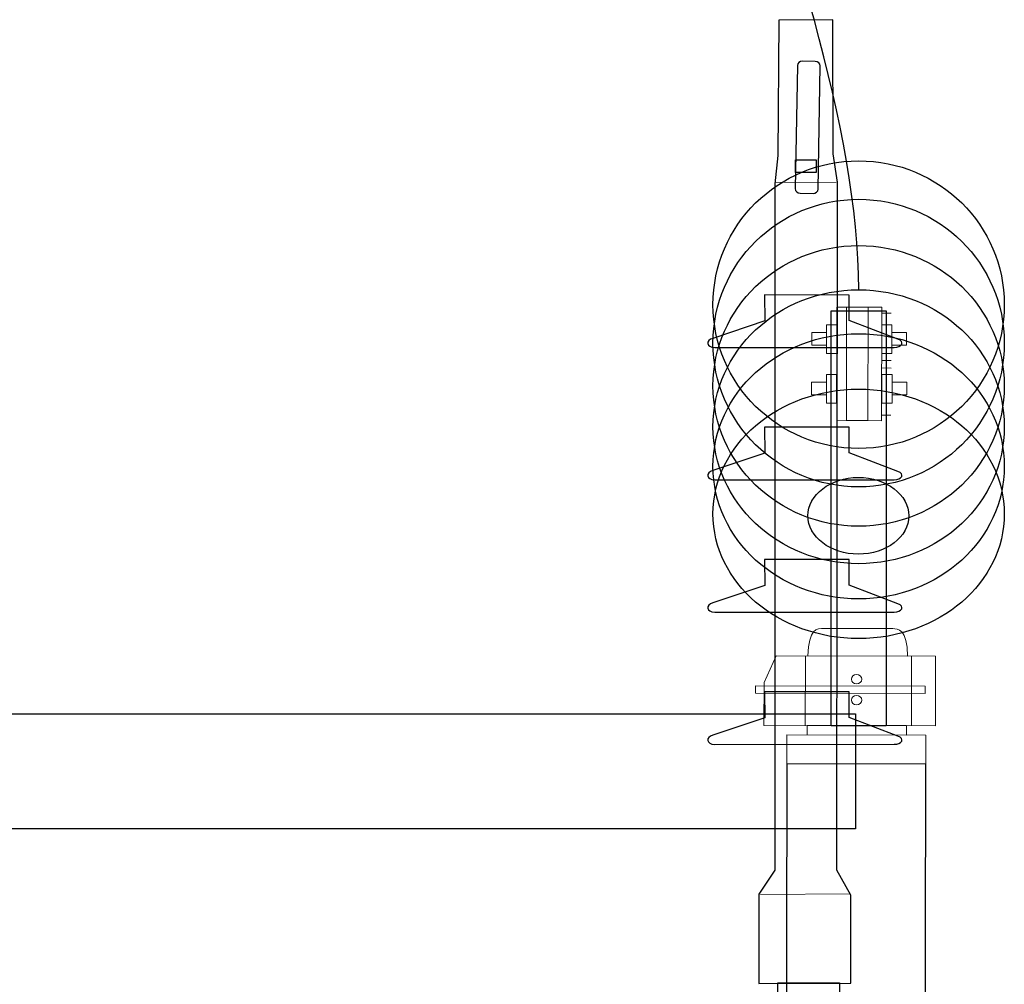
# Model space of a CAD drawing. Header units: centimetres. Extents: x -7 to 187, y -110 to 8.
# Tile 34 of 40: x 2.755 to 3.392, y 4.813 to 5.438. Entities that reach past the tile are written whole.
import ezdxf

# ---------------------------------------------------------------- set-up
doc = ezdxf.new("R2010")
doc.units = ezdxf.units.CM
doc.header["$MEASUREMENT"] = 0
doc.layers.add('Warstwa 1', color=7, linetype='Continuous')

msp = doc.modelspace()

# ---------------------------------------------------------------- linework, layer by layer
at = {"layer": 'Warstwa 1', "lineweight": 30}
msp.add_open_spline([(3.29773, 5.26324), (3.2976, 5.47546), (3.11455, 5.76819), (3.11434, 6.1453)], degree=3, dxfattribs=at)
at = {"layer": 'Warstwa 1'}
for points, knots in [([(3.24608, 5.43774), (3.24608, 5.43774), (3.28101, 5.43804), (3.28101, 5.43804), (3.28101, 5.43804), (3.28101, 5.43804), (3.28118, 5.35134), (3.28118, 5.35134), (3.28118, 5.35134), (3.28118, 5.35134), (3.28405, 5.33296), (3.28405, 5.33296), (3.28405, 5.33296), (3.28405, 5.33296), (3.28363, 4.88745), (3.28363, 4.88745), (3.28363, 4.88745), (3.28363, 4.88745), (3.29265, 4.87111), (3.29265, 4.87111), (3.29265, 4.87111), (3.29265, 4.87111), (3.29273, 4.81417), (3.29273, 4.81417), (3.29273, 4.81417), (3.29273, 4.81417), (3.23321, 4.81408), (3.23321, 4.81408), (3.23321, 4.81408), (3.23321, 4.81408), (3.23317, 4.87195), (3.23317, 4.87195), (3.23317, 4.87195), (3.23317, 4.87195), (3.24337, 4.88749), (3.24337, 4.88749), (3.24337, 4.88749), (3.24337, 4.88749), (3.2435, 5.33191), (3.2435, 5.33191), (3.2435, 5.33191), (3.2435, 5.33191), (3.24549, 5.35019), (3.24549, 5.35019), (3.24549, 5.35019), (3.24549, 5.35019), (3.24608, 5.43774), (3.24608, 5.43774)], [0, 0, 0, 0, 0.076923, 0.076923, 0.076923, 0.076923, 0.153846, 0.153846, 0.153846, 0.153846, 0.230769, 0.230769, 0.230769, 0.230769, 0.307692, 0.307692, 0.307692, 0.307692, 0.384615, 0.384615, 0.384615, 0.384615, 0.461538, 0.461538, 0.461538, 0.461538, 0.538462, 0.538462, 0.538462, 0.538462, 0.615385, 0.615385, 0.615385, 0.615385, 0.692308, 0.692308, 0.692308, 0.692308, 0.769231, 0.769231, 0.769231, 0.769231, 0.846154, 0.846154, 0.846154, 0.846154, 1, 1, 1, 1]), ([(3.26132, 5.41132), (3.26132, 5.41132), (3.26966, 5.41111), (3.26966, 5.41111), (3.26966, 5.41111), (3.27148, 5.41107), (3.27279, 5.40971), (3.27279, 5.40815), (3.27279, 5.40815), (3.27279, 5.40815), (3.27148, 5.32835), (3.27148, 5.32835), (3.27148, 5.32835), (3.27144, 5.32683), (3.26996, 5.32556), (3.26818, 5.3256), (3.26818, 5.3256), (3.26818, 5.3256), (3.25984, 5.32581), (3.25984, 5.32581), (3.25984, 5.32581), (3.2581, 5.32581), (3.25666, 5.32712), (3.25666, 5.32873), (3.25666, 5.32873), (3.25666, 5.32873), (3.2581, 5.40853), (3.2581, 5.40853), (3.2581, 5.40853), (3.2581, 5.4101), (3.25959, 5.41132), (3.26132, 5.41132)], [0, 0, 0, 0, 0.111111, 0.111111, 0.111111, 0.111111, 0.222222, 0.222222, 0.222222, 0.222222, 0.333333, 0.333333, 0.333333, 0.333333, 0.444444, 0.444444, 0.444444, 0.444444, 0.555556, 0.555556, 0.555556, 0.555556, 0.666667, 0.666667, 0.666667, 0.666667, 0.777778, 0.777778, 0.777778, 0.777778, 1, 1, 1, 1]), ([(3.29773, 5.16046), (3.3498, 5.16046), (3.39196, 5.20215), (3.39196, 5.25359), (3.39196, 5.25359), (3.39196, 5.30502), (3.3498, 5.34672), (3.29773, 5.34672), (3.29773, 5.34672), (3.24566, 5.34672), (3.20345, 5.30502), (3.20345, 5.25359), (3.20345, 5.25359), (3.20345, 5.20215), (3.24566, 5.16046), (3.29773, 5.16046)], [0, 0, 0, 0, 0.2, 0.2, 0.2, 0.2, 0.4, 0.4, 0.4, 0.4, 0.6, 0.6, 0.6, 0.6, 1, 1, 1, 1]), ([(3.25688, 5.33919), (3.25688, 5.33919), (3.27024, 5.33919), (3.27024, 5.33919), (3.27024, 5.33919), (3.27024, 5.33919), (3.27024, 5.34741), (3.27024, 5.34741), (3.27024, 5.34741), (3.27024, 5.34741), (3.25688, 5.34741), (3.25688, 5.34741), (3.25688, 5.34741), (3.25688, 5.34741), (3.25688, 5.33919), (3.25688, 5.33919)], [0, 0, 0, 0, 0.2, 0.2, 0.2, 0.2, 0.4, 0.4, 0.4, 0.4, 0.6, 0.6, 0.6, 0.6, 1, 1, 1, 1]), ([(3.29773, 5.13561), (3.3498, 5.13561), (3.39196, 5.1773), (3.39196, 5.22874), (3.39196, 5.22874), (3.39196, 5.28017), (3.3498, 5.32183), (3.29773, 5.32183), (3.29773, 5.32183), (3.24566, 5.32183), (3.20345, 5.28017), (3.20345, 5.22874), (3.20345, 5.22874), (3.20345, 5.1773), (3.24566, 5.13561), (3.29773, 5.13561)], [0, 0, 0, 0, 0.2, 0.2, 0.2, 0.2, 0.4, 0.4, 0.4, 0.4, 0.6, 0.6, 0.6, 0.6, 1, 1, 1, 1]), ([(3.29773, 5.11012), (3.3498, 5.11012), (3.39196, 5.15085), (3.39196, 5.20101), (3.39196, 5.20101), (3.39196, 5.25122), (3.3498, 5.2919), (3.29773, 5.2919), (3.29773, 5.2919), (3.24566, 5.2919), (3.20345, 5.25122), (3.20345, 5.20101), (3.20345, 5.20101), (3.20345, 5.15085), (3.24566, 5.11012), (3.29773, 5.11012)], [0, 0, 0, 0, 0.2, 0.2, 0.2, 0.2, 0.4, 0.4, 0.4, 0.4, 0.6, 0.6, 0.6, 0.6, 1, 1, 1, 1]), ([(3.29773, 5.08586), (3.3498, 5.08586), (3.39196, 5.12562), (3.39196, 5.17455), (3.39196, 5.17455), (3.39196, 5.22353), (3.3498, 5.26324), (3.29773, 5.26324), (3.29773, 5.26324), (3.24566, 5.26324), (3.20345, 5.22353), (3.20345, 5.17455), (3.20345, 5.17455), (3.20345, 5.12562), (3.24566, 5.08586), (3.29773, 5.08586)], [0, 0, 0, 0, 0.2, 0.2, 0.2, 0.2, 0.4, 0.4, 0.4, 0.4, 0.6, 0.6, 0.6, 0.6, 1, 1, 1, 1]), ([(3.23685, 5.2599), (3.23685, 5.2599), (3.29159, 5.25985), (3.29159, 5.25985), (3.29159, 5.25985), (3.29159, 5.25985), (3.29163, 5.24326), (3.29163, 5.24326), (3.29163, 5.24326), (3.29163, 5.24326), (3.32313, 5.23119), (3.32313, 5.23119), (3.32313, 5.23119), (3.32783, 5.22959), (3.32571, 5.22586), (3.32059, 5.22586), (3.32059, 5.22586), (3.32059, 5.22586), (3.20464, 5.22586), (3.20464, 5.22586), (3.20464, 5.22586), (3.19909, 5.2259), (3.1985, 5.23056), (3.20332, 5.23179), (3.20332, 5.23179), (3.20332, 5.23179), (3.23694, 5.24305), (3.23694, 5.24305), (3.23694, 5.24305), (3.23694, 5.24305), (3.23685, 5.2599), (3.23685, 5.2599)], [0, 0, 0, 0, 0.111111, 0.111111, 0.111111, 0.111111, 0.222222, 0.222222, 0.222222, 0.222222, 0.333333, 0.333333, 0.333333, 0.333333, 0.444444, 0.444444, 0.444444, 0.444444, 0.555556, 0.555556, 0.555556, 0.555556, 0.666667, 0.666667, 0.666667, 0.666667, 0.777778, 0.777778, 0.777778, 0.777778, 1, 1, 1, 1]), ([(3.27982, 4.98084), (3.27982, 4.98084), (3.31556, 4.98084), (3.31556, 4.98084), (3.31556, 4.98084), (3.31556, 4.98084), (3.31556, 5.24969), (3.31556, 5.24969), (3.31556, 5.24969), (3.31556, 5.24969), (3.27982, 5.24969), (3.27982, 5.24969), (3.27982, 5.24969), (3.27982, 5.24969), (3.27982, 4.98084), (3.27982, 4.98084)], [0, 0, 0, 0, 0.2, 0.2, 0.2, 0.2, 0.4, 0.4, 0.4, 0.4, 0.6, 0.6, 0.6, 0.6, 1, 1, 1, 1]), ([(3.29773, 5.06305), (3.3498, 5.06305), (3.39196, 5.10149), (3.39196, 5.1489), (3.39196, 5.1489), (3.39196, 5.19635), (3.3498, 5.23479), (3.29773, 5.23479), (3.29773, 5.23479), (3.24566, 5.23479), (3.20345, 5.19635), (3.20345, 5.1489), (3.20345, 5.1489), (3.20345, 5.10149), (3.24566, 5.06305), (3.29773, 5.06305)], [0, 0, 0, 0, 0.2, 0.2, 0.2, 0.2, 0.4, 0.4, 0.4, 0.4, 0.6, 0.6, 0.6, 0.6, 1, 1, 1, 1]), ([(3.29773, 5.03739), (3.3498, 5.03739), (3.39196, 5.07355), (3.39196, 5.11812), (3.39196, 5.11812), (3.39196, 5.16274), (3.3498, 5.19889), (3.29773, 5.19889), (3.29773, 5.19889), (3.24566, 5.19889), (3.20345, 5.16274), (3.20345, 5.11812), (3.20345, 5.11812), (3.20345, 5.07355), (3.24566, 5.03739), (3.29773, 5.03739)], [0, 0, 0, 0, 0.2, 0.2, 0.2, 0.2, 0.4, 0.4, 0.4, 0.4, 0.6, 0.6, 0.6, 0.6, 1, 1, 1, 1]), ([(3.23685, 5.17421), (3.23685, 5.17421), (3.29159, 5.17421), (3.29159, 5.17421), (3.29159, 5.17421), (3.29159, 5.17421), (3.29163, 5.15766), (3.29163, 5.15766), (3.29163, 5.15766), (3.29163, 5.15766), (3.32313, 5.14555), (3.32313, 5.14555), (3.32313, 5.14555), (3.32783, 5.1439), (3.32571, 5.14014), (3.32059, 5.14022), (3.32059, 5.14022), (3.32059, 5.14022), (3.20464, 5.14022), (3.20464, 5.14022), (3.20464, 5.14022), (3.19909, 5.14026), (3.1985, 5.14488), (3.20332, 5.14611), (3.20332, 5.14611), (3.20332, 5.14611), (3.23694, 5.15737), (3.23694, 5.15737), (3.23694, 5.15737), (3.23694, 5.15737), (3.23685, 5.17421), (3.23685, 5.17421)], [0, 0, 0, 0, 0.111111, 0.111111, 0.111111, 0.111111, 0.222222, 0.222222, 0.222222, 0.222222, 0.333333, 0.333333, 0.333333, 0.333333, 0.444444, 0.444444, 0.444444, 0.444444, 0.555556, 0.555556, 0.555556, 0.555556, 0.666667, 0.666667, 0.666667, 0.666667, 0.777778, 0.777778, 0.777778, 0.777778, 1, 1, 1, 1]), ([(3.29756, 5.09205), (3.31559, 5.09205), (3.33015, 5.10314), (3.33015, 5.11685), (3.33015, 5.11685), (3.33015, 5.13057), (3.31559, 5.1417), (3.29756, 5.1417), (3.29756, 5.1417), (3.27952, 5.1417), (3.26488, 5.13057), (3.26488, 5.11685), (3.26488, 5.11685), (3.26488, 5.10314), (3.27952, 5.09205), (3.29756, 5.09205)], [0, 0, 0, 0, 0.2, 0.2, 0.2, 0.2, 0.4, 0.4, 0.4, 0.4, 0.6, 0.6, 0.6, 0.6, 1, 1, 1, 1]), ([(3.23685, 5.08853), (3.23685, 5.08853), (3.29159, 5.08849), (3.29159, 5.08849), (3.29159, 5.08849), (3.29159, 5.08849), (3.29163, 5.07202), (3.29163, 5.07202), (3.29163, 5.07202), (3.29163, 5.07202), (3.32313, 5.05987), (3.32313, 5.05987), (3.32313, 5.05987), (3.32783, 5.05826), (3.32571, 5.0545), (3.32059, 5.05454), (3.32059, 5.05454), (3.32059, 5.05454), (3.20464, 5.0545), (3.20464, 5.0545), (3.20464, 5.0545), (3.19909, 5.05454), (3.1985, 5.05919), (3.20332, 5.06042), (3.20332, 5.06042), (3.20332, 5.06042), (3.23694, 5.07168), (3.23694, 5.07168), (3.23694, 5.07168), (3.23694, 5.07168), (3.23685, 5.08853), (3.23685, 5.08853)], [0, 0, 0, 0, 0.111111, 0.111111, 0.111111, 0.111111, 0.222222, 0.222222, 0.222222, 0.222222, 0.333333, 0.333333, 0.333333, 0.333333, 0.444444, 0.444444, 0.444444, 0.444444, 0.555556, 0.555556, 0.555556, 0.555556, 0.666667, 0.666667, 0.666667, 0.666667, 0.777778, 0.777778, 0.777778, 0.777778, 1, 1, 1, 1]), ([(3.23685, 5.00285), (3.23685, 5.00285), (3.29159, 5.00285), (3.29159, 5.00285), (3.29159, 5.00285), (3.29159, 5.00285), (3.29163, 4.9863), (3.29163, 4.9863), (3.29163, 4.9863), (3.29163, 4.9863), (3.32313, 4.97423), (3.32313, 4.97423), (3.32313, 4.97423), (3.32783, 4.97258), (3.32571, 4.96881), (3.32059, 4.9689), (3.32059, 4.9689), (3.32059, 4.9689), (3.20464, 4.96881), (3.20464, 4.96881), (3.20464, 4.96881), (3.19909, 4.96894), (3.1985, 4.97351), (3.20332, 4.97474), (3.20332, 4.97474), (3.20332, 4.97474), (3.23694, 4.98604), (3.23694, 4.98604), (3.23694, 4.98604), (3.23694, 4.98604), (3.23685, 5.00285), (3.23685, 5.00285)], [0, 0, 0, 0, 0.111111, 0.111111, 0.111111, 0.111111, 0.222222, 0.222222, 0.222222, 0.222222, 0.333333, 0.333333, 0.333333, 0.333333, 0.444444, 0.444444, 0.444444, 0.444444, 0.555556, 0.555556, 0.555556, 0.555556, 0.666667, 0.666667, 0.666667, 0.666667, 0.777778, 0.777778, 0.777778, 0.777778, 1, 1, 1, 1]), ([(1.79578, 4.91408), (1.79578, 4.91408), (3.29564, 4.91408), (3.29564, 4.91408), (3.29564, 4.91408), (3.29564, 4.91408), (3.29564, 4.98857), (3.29564, 4.98857), (3.29564, 4.98857), (3.29564, 4.98857), (1.79578, 4.98857), (1.79578, 4.98857), (1.79578, 4.98857), (1.79578, 4.98857), (1.79578, 4.91408), (1.79578, 4.91408)], [0, 0, 0, 0, 0.2, 0.2, 0.2, 0.2, 0.4, 0.4, 0.4, 0.4, 0.6, 0.6, 0.6, 0.6, 1, 1, 1, 1]), ([(3.2504, 4.47385), (3.2504, 4.47385), (3.25133, 4.95624), (3.25133, 4.95624), (3.25133, 4.95624), (3.25133, 4.95624), (3.34112, 4.95611), (3.34112, 4.95611), (3.34112, 4.95611), (3.34112, 4.95611), (3.34027, 4.47368), (3.34027, 4.47368), (3.34027, 4.47368), (3.34027, 4.47368), (3.2504, 4.47385), (3.2504, 4.47385)], [0, 0, 0, 0, 0.2, 0.2, 0.2, 0.2, 0.4, 0.4, 0.4, 0.4, 0.6, 0.6, 0.6, 0.6, 1, 1, 1, 1]), ([(2.55562, 2.81485), (2.55562, 2.81485), (2.59364, 2.81489), (2.59364, 2.81489), (2.59364, 2.81489), (2.60384, 3.3742), (3.30264, 4.03934), (3.2852, 4.65826), (3.2852, 4.65826), (3.28511, 4.65902), (3.28524, 4.81349), (3.28524, 4.81434), (3.28524, 4.81434), (3.28524, 4.81434), (3.2454, 4.81434), (3.2454, 4.81434), (3.2454, 4.81434), (3.24532, 4.81345), (3.24523, 4.65893), (3.24528, 4.65809), (3.24528, 4.65809), (3.25772, 4.05196), (2.56638, 3.43275), (2.55562, 2.81485)], [0, 0, 0, 0, 0.142857, 0.142857, 0.142857, 0.142857, 0.285714, 0.285714, 0.285714, 0.285714, 0.428571, 0.428571, 0.428571, 0.428571, 0.571429, 0.571429, 0.571429, 0.571429, 0.714286, 0.714286, 0.714286, 0.714286, 1, 1, 1, 1])]:
    msp.add_open_spline(points, degree=3, knots=knots, dxfattribs=at)
at = {"layer": 'Warstwa 1', "lineweight": 18}
for points, knots in [([(3.24608, 5.43774), (3.24608, 5.43774), (3.28101, 5.43804), (3.28101, 5.43804), (3.28101, 5.43804), (3.28101, 5.43804), (3.28118, 5.35134), (3.28118, 5.35134), (3.28118, 5.35134), (3.28118, 5.35134), (3.28405, 5.33296), (3.28405, 5.33296), (3.28405, 5.33296), (3.28405, 5.33296), (3.28363, 4.88745), (3.28363, 4.88745), (3.28363, 4.88745), (3.28363, 4.88745), (3.29265, 4.87111), (3.29265, 4.87111), (3.29265, 4.87111), (3.29265, 4.87111), (3.29273, 4.81417), (3.29273, 4.81417), (3.29273, 4.81417), (3.29273, 4.81417), (3.23321, 4.81408), (3.23321, 4.81408), (3.23321, 4.81408), (3.23321, 4.81408), (3.23317, 4.87195), (3.23317, 4.87195), (3.23317, 4.87195), (3.23317, 4.87195), (3.24337, 4.88749), (3.24337, 4.88749), (3.24337, 4.88749), (3.24337, 4.88749), (3.2435, 5.33191), (3.2435, 5.33191), (3.2435, 5.33191), (3.2435, 5.33191), (3.24549, 5.35019), (3.24549, 5.35019), (3.24549, 5.35019), (3.24549, 5.35019), (3.24608, 5.43774), (3.24608, 5.43774)], [0, 0, 0, 0, 0.076923, 0.076923, 0.076923, 0.076923, 0.153846, 0.153846, 0.153846, 0.153846, 0.230769, 0.230769, 0.230769, 0.230769, 0.307692, 0.307692, 0.307692, 0.307692, 0.384615, 0.384615, 0.384615, 0.384615, 0.461538, 0.461538, 0.461538, 0.461538, 0.538462, 0.538462, 0.538462, 0.538462, 0.615385, 0.615385, 0.615385, 0.615385, 0.692308, 0.692308, 0.692308, 0.692308, 0.769231, 0.769231, 0.769231, 0.769231, 0.846154, 0.846154, 0.846154, 0.846154, 1, 1, 1, 1]), ([(3.26132, 5.41132), (3.26132, 5.41132), (3.26966, 5.41111), (3.26966, 5.41111), (3.26966, 5.41111), (3.27148, 5.41107), (3.27279, 5.40971), (3.27279, 5.40815), (3.27279, 5.40815), (3.27279, 5.40815), (3.27148, 5.32835), (3.27148, 5.32835), (3.27148, 5.32835), (3.27144, 5.32683), (3.26996, 5.32556), (3.26818, 5.3256), (3.26818, 5.3256), (3.26818, 5.3256), (3.25984, 5.32581), (3.25984, 5.32581), (3.25984, 5.32581), (3.2581, 5.32581), (3.25666, 5.32712), (3.25666, 5.32873), (3.25666, 5.32873), (3.25666, 5.32873), (3.2581, 5.40853), (3.2581, 5.40853), (3.2581, 5.40853), (3.2581, 5.4101), (3.25959, 5.41132), (3.26132, 5.41132)], [0, 0, 0, 0, 0.111111, 0.111111, 0.111111, 0.111111, 0.222222, 0.222222, 0.222222, 0.222222, 0.333333, 0.333333, 0.333333, 0.333333, 0.444444, 0.444444, 0.444444, 0.444444, 0.555556, 0.555556, 0.555556, 0.555556, 0.666667, 0.666667, 0.666667, 0.666667, 0.777778, 0.777778, 0.777778, 0.777778, 1, 1, 1, 1]), ([(3.25688, 5.33919), (3.25688, 5.33919), (3.27024, 5.33919), (3.27024, 5.33919), (3.27024, 5.33919), (3.27024, 5.33919), (3.27024, 5.34741), (3.27024, 5.34741), (3.27024, 5.34741), (3.27024, 5.34741), (3.25688, 5.34741), (3.25688, 5.34741), (3.25688, 5.34741), (3.25688, 5.34741), (3.25688, 5.33919), (3.25688, 5.33919)], [0, 0, 0, 0, 0.2, 0.2, 0.2, 0.2, 0.4, 0.4, 0.4, 0.4, 0.6, 0.6, 0.6, 0.6, 1, 1, 1, 1]), ([(3.23685, 5.2599), (3.23685, 5.2599), (3.29159, 5.25985), (3.29159, 5.25985), (3.29159, 5.25985), (3.29159, 5.25985), (3.29163, 5.24326), (3.29163, 5.24326), (3.29163, 5.24326), (3.29163, 5.24326), (3.32313, 5.23119), (3.32313, 5.23119), (3.32313, 5.23119), (3.32783, 5.22959), (3.32571, 5.22586), (3.32059, 5.22586), (3.32059, 5.22586), (3.32059, 5.22586), (3.20464, 5.22586), (3.20464, 5.22586), (3.20464, 5.22586), (3.19909, 5.2259), (3.1985, 5.23056), (3.20332, 5.23179), (3.20332, 5.23179), (3.20332, 5.23179), (3.23694, 5.24305), (3.23694, 5.24305), (3.23694, 5.24305), (3.23694, 5.24305), (3.23685, 5.2599), (3.23685, 5.2599)], [0, 0, 0, 0, 0.111111, 0.111111, 0.111111, 0.111111, 0.222222, 0.222222, 0.222222, 0.222222, 0.333333, 0.333333, 0.333333, 0.333333, 0.444444, 0.444444, 0.444444, 0.444444, 0.555556, 0.555556, 0.555556, 0.555556, 0.666667, 0.666667, 0.666667, 0.666667, 0.777778, 0.777778, 0.777778, 0.777778, 1, 1, 1, 1]), ([(3.23685, 5.17421), (3.23685, 5.17421), (3.29159, 5.17421), (3.29159, 5.17421), (3.29159, 5.17421), (3.29159, 5.17421), (3.29163, 5.15766), (3.29163, 5.15766), (3.29163, 5.15766), (3.29163, 5.15766), (3.32313, 5.14555), (3.32313, 5.14555), (3.32313, 5.14555), (3.32783, 5.1439), (3.32571, 5.14014), (3.32059, 5.14022), (3.32059, 5.14022), (3.32059, 5.14022), (3.20464, 5.14022), (3.20464, 5.14022), (3.20464, 5.14022), (3.19909, 5.14026), (3.1985, 5.14488), (3.20332, 5.14611), (3.20332, 5.14611), (3.20332, 5.14611), (3.23694, 5.15737), (3.23694, 5.15737), (3.23694, 5.15737), (3.23694, 5.15737), (3.23685, 5.17421), (3.23685, 5.17421)], [0, 0, 0, 0, 0.111111, 0.111111, 0.111111, 0.111111, 0.222222, 0.222222, 0.222222, 0.222222, 0.333333, 0.333333, 0.333333, 0.333333, 0.444444, 0.444444, 0.444444, 0.444444, 0.555556, 0.555556, 0.555556, 0.555556, 0.666667, 0.666667, 0.666667, 0.666667, 0.777778, 0.777778, 0.777778, 0.777778, 1, 1, 1, 1]), ([(3.23685, 5.08853), (3.23685, 5.08853), (3.29159, 5.08849), (3.29159, 5.08849), (3.29159, 5.08849), (3.29159, 5.08849), (3.29163, 5.07202), (3.29163, 5.07202), (3.29163, 5.07202), (3.29163, 5.07202), (3.32313, 5.05987), (3.32313, 5.05987), (3.32313, 5.05987), (3.32783, 5.05826), (3.32571, 5.0545), (3.32059, 5.05454), (3.32059, 5.05454), (3.32059, 5.05454), (3.20464, 5.0545), (3.20464, 5.0545), (3.20464, 5.0545), (3.19909, 5.05454), (3.1985, 5.05919), (3.20332, 5.06042), (3.20332, 5.06042), (3.20332, 5.06042), (3.23694, 5.07168), (3.23694, 5.07168), (3.23694, 5.07168), (3.23694, 5.07168), (3.23685, 5.08853), (3.23685, 5.08853)], [0, 0, 0, 0, 0.111111, 0.111111, 0.111111, 0.111111, 0.222222, 0.222222, 0.222222, 0.222222, 0.333333, 0.333333, 0.333333, 0.333333, 0.444444, 0.444444, 0.444444, 0.444444, 0.555556, 0.555556, 0.555556, 0.555556, 0.666667, 0.666667, 0.666667, 0.666667, 0.777778, 0.777778, 0.777778, 0.777778, 1, 1, 1, 1]), ([(3.23685, 5.00285), (3.23685, 5.00285), (3.29159, 5.00285), (3.29159, 5.00285), (3.29159, 5.00285), (3.29159, 5.00285), (3.29163, 4.9863), (3.29163, 4.9863), (3.29163, 4.9863), (3.29163, 4.9863), (3.32313, 4.97423), (3.32313, 4.97423), (3.32313, 4.97423), (3.32783, 4.97258), (3.32571, 4.96881), (3.32059, 4.9689), (3.32059, 4.9689), (3.32059, 4.9689), (3.20464, 4.96881), (3.20464, 4.96881), (3.20464, 4.96881), (3.19909, 4.96894), (3.1985, 4.97351), (3.20332, 4.97474), (3.20332, 4.97474), (3.20332, 4.97474), (3.23694, 4.98604), (3.23694, 4.98604), (3.23694, 4.98604), (3.23694, 4.98604), (3.23685, 5.00285), (3.23685, 5.00285)], [0, 0, 0, 0, 0.111111, 0.111111, 0.111111, 0.111111, 0.222222, 0.222222, 0.222222, 0.222222, 0.333333, 0.333333, 0.333333, 0.333333, 0.444444, 0.444444, 0.444444, 0.444444, 0.555556, 0.555556, 0.555556, 0.555556, 0.666667, 0.666667, 0.666667, 0.666667, 0.777778, 0.777778, 0.777778, 0.777778, 1, 1, 1, 1]), ([(2.55562, 2.81485), (2.55562, 2.81485), (2.59364, 2.81489), (2.59364, 2.81489), (2.59364, 2.81489), (2.60384, 3.3742), (3.30264, 4.03934), (3.2852, 4.65826), (3.2852, 4.65826), (3.28511, 4.65902), (3.28524, 4.81349), (3.28524, 4.81434), (3.28524, 4.81434), (3.28524, 4.81434), (3.2454, 4.81434), (3.2454, 4.81434), (3.2454, 4.81434), (3.24532, 4.81345), (3.24523, 4.65893), (3.24528, 4.65809), (3.24528, 4.65809), (3.25772, 4.05196), (2.56638, 3.43275), (2.55562, 2.81485)], [0, 0, 0, 0, 0.142857, 0.142857, 0.142857, 0.142857, 0.285714, 0.285714, 0.285714, 0.285714, 0.428571, 0.428571, 0.428571, 0.428571, 0.571429, 0.571429, 0.571429, 0.571429, 0.714286, 0.714286, 0.714286, 0.714286, 1, 1, 1, 1])]:
    msp.add_open_spline(points, degree=3, knots=knots, dxfattribs=at)
at = {"layer": 'Warstwa 1', "lineweight": 15}
for points, knots in [([(3.29773, 5.16046), (3.3498, 5.16046), (3.39196, 5.20215), (3.39196, 5.25359), (3.39196, 5.25359), (3.39196, 5.30502), (3.3498, 5.34672), (3.29773, 5.34672), (3.29773, 5.34672), (3.24566, 5.34672), (3.20345, 5.30502), (3.20345, 5.25359), (3.20345, 5.25359), (3.20345, 5.20215), (3.24566, 5.16046), (3.29773, 5.16046)], [0, 0, 0, 0, 0.2, 0.2, 0.2, 0.2, 0.4, 0.4, 0.4, 0.4, 0.6, 0.6, 0.6, 0.6, 1, 1, 1, 1]), ([(3.29773, 5.13561), (3.3498, 5.13561), (3.39196, 5.1773), (3.39196, 5.22874), (3.39196, 5.22874), (3.39196, 5.28017), (3.3498, 5.32183), (3.29773, 5.32183), (3.29773, 5.32183), (3.24566, 5.32183), (3.20345, 5.28017), (3.20345, 5.22874), (3.20345, 5.22874), (3.20345, 5.1773), (3.24566, 5.13561), (3.29773, 5.13561)], [0, 0, 0, 0, 0.2, 0.2, 0.2, 0.2, 0.4, 0.4, 0.4, 0.4, 0.6, 0.6, 0.6, 0.6, 1, 1, 1, 1]), ([(3.29773, 5.11012), (3.3498, 5.11012), (3.39196, 5.15085), (3.39196, 5.20101), (3.39196, 5.20101), (3.39196, 5.25122), (3.3498, 5.2919), (3.29773, 5.2919), (3.29773, 5.2919), (3.24566, 5.2919), (3.20345, 5.25122), (3.20345, 5.20101), (3.20345, 5.20101), (3.20345, 5.15085), (3.24566, 5.11012), (3.29773, 5.11012)], [0, 0, 0, 0, 0.2, 0.2, 0.2, 0.2, 0.4, 0.4, 0.4, 0.4, 0.6, 0.6, 0.6, 0.6, 1, 1, 1, 1]), ([(3.29773, 5.08586), (3.3498, 5.08586), (3.39196, 5.12562), (3.39196, 5.17455), (3.39196, 5.17455), (3.39196, 5.22353), (3.3498, 5.26324), (3.29773, 5.26324), (3.29773, 5.26324), (3.24566, 5.26324), (3.20345, 5.22353), (3.20345, 5.17455), (3.20345, 5.17455), (3.20345, 5.12562), (3.24566, 5.08586), (3.29773, 5.08586)], [0, 0, 0, 0, 0.2, 0.2, 0.2, 0.2, 0.4, 0.4, 0.4, 0.4, 0.6, 0.6, 0.6, 0.6, 1, 1, 1, 1]), ([(3.28359, 5.25194), (3.28359, 5.25194), (3.2835, 5.17853), (3.2835, 5.17853), (3.2835, 5.17853), (3.2835, 5.17853), (3.31259, 5.17845), (3.31259, 5.17845), (3.31259, 5.17845), (3.31259, 5.17845), (3.31276, 5.2519), (3.31276, 5.2519), (3.31276, 5.2519), (3.31276, 5.2519), (3.28359, 5.25194), (3.28359, 5.25194)], [0, 0, 0, 0, 0.2, 0.2, 0.2, 0.2, 0.4, 0.4, 0.4, 0.4, 0.6, 0.6, 0.6, 0.6, 1, 1, 1, 1]), ([(3.28994, 5.25194), (3.28994, 5.25194), (3.28977, 5.17849), (3.28977, 5.17849), (3.28977, 5.17849), (3.28977, 5.17849), (3.3037, 5.17849), (3.3037, 5.17849), (3.3037, 5.17849), (3.3037, 5.17849), (3.30387, 5.2519), (3.30387, 5.2519), (3.30387, 5.2519), (3.30387, 5.2519), (3.28994, 5.25194), (3.28994, 5.25194)], [0, 0, 0, 0, 0.2, 0.2, 0.2, 0.2, 0.4, 0.4, 0.4, 0.4, 0.6, 0.6, 0.6, 0.6, 1, 1, 1, 1]), ([(3.27982, 4.98084), (3.27982, 4.98084), (3.31556, 4.98084), (3.31556, 4.98084), (3.31556, 4.98084), (3.31556, 4.98084), (3.31556, 5.24969), (3.31556, 5.24969), (3.31556, 5.24969), (3.31556, 5.24969), (3.27982, 5.24969), (3.27982, 5.24969), (3.27982, 5.24969), (3.27982, 5.24969), (3.27982, 4.98084), (3.27982, 4.98084)], [0, 0, 0, 0, 0.2, 0.2, 0.2, 0.2, 0.4, 0.4, 0.4, 0.4, 0.6, 0.6, 0.6, 0.6, 1, 1, 1, 1]), ([(3.27694, 5.24047), (3.27694, 5.24047), (3.27686, 5.22205), (3.27686, 5.22205), (3.27686, 5.22205), (3.27686, 5.22205), (3.2835, 5.22205), (3.2835, 5.22205), (3.2835, 5.22205), (3.2835, 5.22205), (3.2835, 5.24047), (3.2835, 5.24047), (3.2835, 5.24047), (3.2835, 5.24047), (3.27694, 5.24047), (3.27694, 5.24047)], [0, 0, 0, 0, 0.2, 0.2, 0.2, 0.2, 0.4, 0.4, 0.4, 0.4, 0.6, 0.6, 0.6, 0.6, 1, 1, 1, 1]), ([(3.31919, 5.24047), (3.31919, 5.24047), (3.31923, 5.22205), (3.31923, 5.22205), (3.31923, 5.22205), (3.31923, 5.22205), (3.31263, 5.22205), (3.31263, 5.22205), (3.31263, 5.22205), (3.31263, 5.22205), (3.31263, 5.24047), (3.31263, 5.24047), (3.31263, 5.24047), (3.31263, 5.24047), (3.31919, 5.24047), (3.31919, 5.24047)], [0, 0, 0, 0, 0.2, 0.2, 0.2, 0.2, 0.4, 0.4, 0.4, 0.4, 0.6, 0.6, 0.6, 0.6, 1, 1, 1, 1]), ([(3.29773, 5.06305), (3.3498, 5.06305), (3.39196, 5.10149), (3.39196, 5.1489), (3.39196, 5.1489), (3.39196, 5.19635), (3.3498, 5.23479), (3.29773, 5.23479), (3.29773, 5.23479), (3.24566, 5.23479), (3.20345, 5.19635), (3.20345, 5.1489), (3.20345, 5.1489), (3.20345, 5.10149), (3.24566, 5.06305), (3.29773, 5.06305)], [0, 0, 0, 0, 0.2, 0.2, 0.2, 0.2, 0.4, 0.4, 0.4, 0.4, 0.6, 0.6, 0.6, 0.6, 1, 1, 1, 1]), ([(3.27694, 5.23551), (3.27694, 5.23551), (3.27686, 5.22739), (3.27686, 5.22739), (3.27686, 5.22739), (3.27686, 5.22739), (3.26733, 5.22739), (3.26733, 5.22739), (3.26733, 5.22739), (3.26733, 5.22739), (3.26733, 5.23551), (3.26733, 5.23551), (3.26733, 5.23551), (3.26733, 5.23551), (3.27694, 5.23551), (3.27694, 5.23551)], [0, 0, 0, 0, 0.2, 0.2, 0.2, 0.2, 0.4, 0.4, 0.4, 0.4, 0.6, 0.6, 0.6, 0.6, 1, 1, 1, 1]), ([(3.31919, 5.23551), (3.31919, 5.23551), (3.31923, 5.22739), (3.31923, 5.22739), (3.31923, 5.22739), (3.31923, 5.22739), (3.32876, 5.22739), (3.32876, 5.22739), (3.32876, 5.22739), (3.32876, 5.22739), (3.32876, 5.23551), (3.32876, 5.23551), (3.32876, 5.23551), (3.32876, 5.23551), (3.31919, 5.23551), (3.31919, 5.23551)], [0, 0, 0, 0, 0.2, 0.2, 0.2, 0.2, 0.4, 0.4, 0.4, 0.4, 0.6, 0.6, 0.6, 0.6, 1, 1, 1, 1]), ([(3.27686, 5.20834), (3.27686, 5.20834), (3.27681, 5.18988), (3.27681, 5.18988), (3.27681, 5.18988), (3.27681, 5.18988), (3.28338, 5.18988), (3.28338, 5.18988), (3.28338, 5.18988), (3.28338, 5.18988), (3.28342, 5.20834), (3.28342, 5.20834), (3.28342, 5.20834), (3.28342, 5.20834), (3.27686, 5.20834), (3.27686, 5.20834)], [0, 0, 0, 0, 0.2, 0.2, 0.2, 0.2, 0.4, 0.4, 0.4, 0.4, 0.6, 0.6, 0.6, 0.6, 1, 1, 1, 1]), ([(3.31932, 5.20834), (3.31932, 5.20834), (3.31932, 5.18988), (3.31932, 5.18988), (3.31932, 5.18988), (3.31932, 5.18988), (3.31276, 5.18988), (3.31276, 5.18988), (3.31276, 5.18988), (3.31276, 5.18988), (3.31267, 5.20834), (3.31267, 5.20834), (3.31267, 5.20834), (3.31267, 5.20834), (3.31932, 5.20834), (3.31932, 5.20834)], [0, 0, 0, 0, 0.2, 0.2, 0.2, 0.2, 0.4, 0.4, 0.4, 0.4, 0.6, 0.6, 0.6, 0.6, 1, 1, 1, 1]), ([(3.27686, 5.20338), (3.27686, 5.20338), (3.27681, 5.19517), (3.27681, 5.19517), (3.27681, 5.19517), (3.27681, 5.19517), (3.26729, 5.19525), (3.26729, 5.19525), (3.26729, 5.19525), (3.26729, 5.19525), (3.26729, 5.20338), (3.26729, 5.20338), (3.26729, 5.20338), (3.26729, 5.20338), (3.27686, 5.20338), (3.27686, 5.20338)], [0, 0, 0, 0, 0.2, 0.2, 0.2, 0.2, 0.4, 0.4, 0.4, 0.4, 0.6, 0.6, 0.6, 0.6, 1, 1, 1, 1]), ([(3.31932, 5.20338), (3.31932, 5.20338), (3.31932, 5.19517), (3.31932, 5.19517), (3.31932, 5.19517), (3.31932, 5.19517), (3.32884, 5.19525), (3.32884, 5.19525), (3.32884, 5.19525), (3.32884, 5.19525), (3.32884, 5.20338), (3.32884, 5.20338), (3.32884, 5.20338), (3.32884, 5.20338), (3.31932, 5.20338), (3.31932, 5.20338)], [0, 0, 0, 0, 0.2, 0.2, 0.2, 0.2, 0.4, 0.4, 0.4, 0.4, 0.6, 0.6, 0.6, 0.6, 1, 1, 1, 1]), ([(3.29773, 5.03739), (3.3498, 5.03739), (3.39196, 5.07355), (3.39196, 5.11812), (3.39196, 5.11812), (3.39196, 5.16274), (3.3498, 5.19889), (3.29773, 5.19889), (3.29773, 5.19889), (3.24566, 5.19889), (3.20345, 5.16274), (3.20345, 5.11812), (3.20345, 5.11812), (3.20345, 5.07355), (3.24566, 5.03739), (3.29773, 5.03739)], [0, 0, 0, 0, 0.2, 0.2, 0.2, 0.2, 0.4, 0.4, 0.4, 0.4, 0.6, 0.6, 0.6, 0.6, 1, 1, 1, 1]), ([(3.29756, 5.09205), (3.31559, 5.09205), (3.33015, 5.10314), (3.33015, 5.11685), (3.33015, 5.11685), (3.33015, 5.13057), (3.31559, 5.1417), (3.29756, 5.1417), (3.29756, 5.1417), (3.27952, 5.1417), (3.26488, 5.13057), (3.26488, 5.11685), (3.26488, 5.11685), (3.26488, 5.10314), (3.27952, 5.09205), (3.29756, 5.09205)], [0, 0, 0, 0, 0.2, 0.2, 0.2, 0.2, 0.4, 0.4, 0.4, 0.4, 0.6, 0.6, 0.6, 0.6, 1, 1, 1, 1]), ([(3.27559, 5.04383), (3.27046, 5.04391), (3.26538, 5.04383), (3.26492, 5.02609), (3.26492, 5.02609), (3.26492, 5.02609), (3.32927, 5.02601), (3.32927, 5.02601), (3.32927, 5.02601), (3.32935, 5.04362), (3.323, 5.04379), (3.31983, 5.04379), (3.31983, 5.04379), (3.31983, 5.04379), (3.27559, 5.04383), (3.27559, 5.04383)], [0, 0, 0, 0, 0.2, 0.2, 0.2, 0.2, 0.4, 0.4, 0.4, 0.4, 0.6, 0.6, 0.6, 0.6, 1, 1, 1, 1]), ([(3.24443, 5.02613), (3.24443, 5.02613), (3.23656, 5.00899), (3.23656, 5.00899), (3.23656, 5.00899), (3.23656, 5.00899), (3.23643, 4.98101), (3.23643, 4.98101), (3.23643, 4.98101), (3.23643, 4.98101), (3.34738, 4.98088), (3.34738, 4.98088), (3.34738, 4.98088), (3.34738, 4.98088), (3.34747, 5.02596), (3.34747, 5.02596), (3.34747, 5.02596), (3.34747, 5.02596), (3.24443, 5.02613), (3.24443, 5.02613)], [0, 0, 0, 0, 0.166667, 0.166667, 0.166667, 0.166667, 0.333333, 0.333333, 0.333333, 0.333333, 0.5, 0.5, 0.5, 0.5, 0.666667, 0.666667, 0.666667, 0.666667, 1, 1, 1, 1]), ([(3.29307, 5.01102), (3.29307, 5.00937), (3.29455, 5.00797), (3.29642, 5.00797), (3.29642, 5.00797), (3.29819, 5.00793), (3.29972, 5.00937), (3.29972, 5.01102), (3.29972, 5.01102), (3.29972, 5.01267), (3.29824, 5.01403), (3.29642, 5.01403), (3.29642, 5.01403), (3.29455, 5.01403), (3.29307, 5.01267), (3.29307, 5.01102)], [0, 0, 0, 0, 0.2, 0.2, 0.2, 0.2, 0.4, 0.4, 0.4, 0.4, 0.6, 0.6, 0.6, 0.6, 1, 1, 1, 1]), ([(3.23105, 5.00679), (3.23105, 5.00679), (3.23105, 5.00196), (3.23105, 5.00196), (3.23105, 5.00196), (3.23105, 5.00196), (3.34082, 5.00179), (3.34082, 5.00179), (3.34082, 5.00179), (3.34082, 5.00179), (3.34082, 5.00662), (3.34082, 5.00662), (3.34082, 5.00662), (3.34082, 5.00662), (3.23105, 5.00679), (3.23105, 5.00679)], [0, 0, 0, 0, 0.2, 0.2, 0.2, 0.2, 0.4, 0.4, 0.4, 0.4, 0.6, 0.6, 0.6, 0.6, 1, 1, 1, 1]), ([(3.29303, 4.99751), (3.29303, 4.99582), (3.29447, 4.99442), (3.29633, 4.99442), (3.29633, 4.99442), (3.29819, 4.99442), (3.29972, 4.99582), (3.29972, 4.99751), (3.29972, 4.99751), (3.29972, 4.99917), (3.29819, 5.00052), (3.29633, 5.00052), (3.29633, 5.00052), (3.29447, 5.00052), (3.29303, 4.99917), (3.29303, 4.99751)], [0, 0, 0, 0, 0.2, 0.2, 0.2, 0.2, 0.4, 0.4, 0.4, 0.4, 0.6, 0.6, 0.6, 0.6, 1, 1, 1, 1]), ([(3.26433, 4.98105), (3.26433, 4.98105), (3.26433, 4.97504), (3.26433, 4.97504), (3.26433, 4.97504), (3.26433, 4.97504), (3.32876, 4.97491), (3.32876, 4.97491), (3.32876, 4.97491), (3.32876, 4.97491), (3.32876, 4.98101), (3.32876, 4.98101), (3.32876, 4.98101), (3.32876, 4.98101), (3.26433, 4.98105), (3.26433, 4.98105)], [0, 0, 0, 0, 0.2, 0.2, 0.2, 0.2, 0.4, 0.4, 0.4, 0.4, 0.6, 0.6, 0.6, 0.6, 1, 1, 1, 1]), ([(3.25133, 4.9562), (3.25133, 4.9562), (3.25133, 4.97504), (3.25133, 4.97504), (3.25133, 4.97504), (3.25133, 4.97504), (3.34112, 4.97487), (3.34112, 4.97487), (3.34112, 4.97487), (3.34112, 4.97487), (3.34112, 4.95603), (3.34112, 4.95603), (3.34112, 4.95603), (3.34112, 4.95603), (3.25133, 4.9562), (3.25133, 4.9562)], [0, 0, 0, 0, 0.2, 0.2, 0.2, 0.2, 0.4, 0.4, 0.4, 0.4, 0.6, 0.6, 0.6, 0.6, 1, 1, 1, 1]), ([(3.2504, 4.47385), (3.2504, 4.47385), (3.25133, 4.95624), (3.25133, 4.95624), (3.25133, 4.95624), (3.25133, 4.95624), (3.34112, 4.95611), (3.34112, 4.95611), (3.34112, 4.95611), (3.34112, 4.95611), (3.34027, 4.47368), (3.34027, 4.47368), (3.34027, 4.47368), (3.34027, 4.47368), (3.2504, 4.47385), (3.2504, 4.47385)], [0, 0, 0, 0, 0.2, 0.2, 0.2, 0.2, 0.4, 0.4, 0.4, 0.4, 0.6, 0.6, 0.6, 0.6, 1, 1, 1, 1])]:
    msp.add_open_spline(points, degree=3, knots=knots, dxfattribs=at)
at = {"layer": 'Warstwa 1', "lineweight": 18}
for points in [[(3.24392, 5.33279), (3.24392, 5.33279), (3.28312, 5.33301), (3.28312, 5.33301)], [(3.2341, 4.87174), (3.2341, 4.87174), (3.29222, 4.87217), (3.29222, 4.87217)]]:
    msp.add_open_spline(points, degree=3, dxfattribs=at)
at = {"layer": 'Warstwa 1', "lineweight": 15}
for points in [[(3.3128, 5.24813), (3.3128, 5.24813), (3.31868, 5.24813), (3.31868, 5.24813)], [(3.31276, 5.21739), (3.31276, 5.21739), (3.31868, 5.21739), (3.31868, 5.21739)], [(3.31276, 5.21261), (3.31276, 5.21261), (3.31868, 5.21257), (3.31868, 5.21257)], [(3.31276, 5.18213), (3.31276, 5.18213), (3.3186, 5.18213), (3.3186, 5.18213)], [(3.26323, 5.02579), (3.26323, 5.02579), (3.2631, 4.98101), (3.2631, 4.98101)], [(3.33185, 5.02571), (3.33185, 5.02571), (3.33181, 4.98096), (3.33181, 4.98096)]]:
    msp.add_open_spline(points, degree=3, dxfattribs=at)
at = {"layer": 'Warstwa 1', "lineweight": 20}
msp.add_open_spline([(1.79578, 4.91408), (1.79578, 4.91408), (3.29564, 4.91408), (3.29564, 4.91408), (3.29564, 4.91408), (3.29564, 4.91408), (3.29564, 4.98857), (3.29564, 4.98857), (3.29564, 4.98857), (3.29564, 4.98857), (1.79578, 4.98857), (1.79578, 4.98857), (1.79578, 4.98857), (1.79578, 4.98857), (1.79578, 4.91408), (1.79578, 4.91408)], degree=3, knots=[0, 0, 0, 0, 0.2, 0.2, 0.2, 0.2, 0.4, 0.4, 0.4, 0.4, 0.6, 0.6, 0.6, 0.6, 1, 1, 1, 1], dxfattribs=at)

doc.saveas('drawing.dxf')
